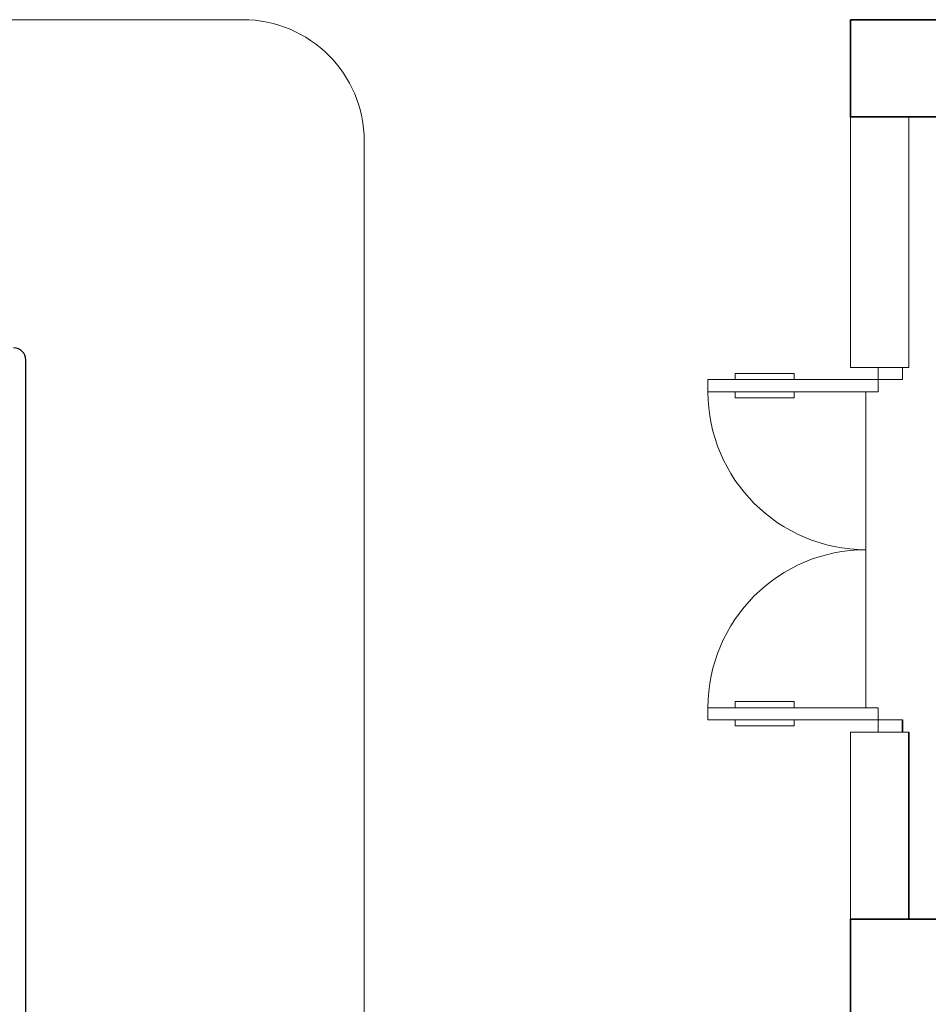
# Model space of a CAD drawing. Header units: millimetres. Extents: x 2842173 to 10151342, y -218675 to 375325.
# Tile 64 of 105: x 2869872 to 2873609, y 204925 to 208975. Entities that reach past the tile are written whole.
import ezdxf

# ---------------------------------------------------------------- set-up
doc = ezdxf.new("R2010")
doc.units = ezdxf.units.MM
for name, color, linetype, lineweight in [('1轮廓实线层', 7, 'Continuous', 18), ('EB0', 7, 'Continuous', 35), ('金属管件', 2, 'Continuous', 18)]:
    doc.layers.add(name, color=color, linetype=linetype, lineweight=lineweight)

msp = doc.modelspace()

# ---------------------------------------------------------------- linework, layer by layer
at = {"layer": '1轮廓实线层'}
for p, q in [((2873288.938, 208974.777), (2879289.057, 208974.785)), ((2873289, 207544.752), (2873288.938, 208974.777)), ((2873288.939, 208694.777), (2873288.939, 208294.777)), ((2873528.999, 208574.777), (2873529, 207544.753)), ((2873289, 207544.752), (2873288.999, 208294.777)), ((2873528.939, 208294.777), (2873528.941, 207544.753)), ((2873529, 207544.753), (2873289, 207544.752)), ((2873402.679, 207544.752), (2873289, 207544.752)), ((2873402.679, 207544.752), (2873502.679, 207544.753)), ((2873402.679, 207544.752), (2873402.68, 207444.752)), ((2873402.68, 207494.752), (2873402.679, 207544.752)), ((2873502.679, 207544.753), (2873502.68, 207494.753)), ((2873502.68, 207494.752), (2873502.679, 207544.753)), ((2873502.679, 207544.753), (2873529, 207544.753)), ((2872702.68, 207494.751), (2873502.68, 207494.753)), ((2872702.68, 207494.751), (2872814.692, 207494.752)), ((2872702.68, 207494.751), (2872702.68, 207444.751)), ((2872702.68, 207444.751), (2872702.68, 207494.751)), ((2872814.692, 207519.752), (2873057.154, 207519.752)), ((2872814.692, 207519.752), (2872814.692, 207494.752)), ((2872814.692, 207494.752), (2872814.692, 207519.752)), ((2872814.692, 207519.752), (2873057.154, 207519.752)), ((2873057.154, 207519.752), (2873057.155, 207494.752)), ((2873057.154, 207519.752), (2873057.155, 207494.752)), ((2873057.155, 207494.752), (2873402.68, 207494.752)), ((2873402.68, 207444.751), (2873402.68, 207494.752)), ((2873402.68, 207494.752), (2873502.68, 207494.752)), ((2872702.68, 207444.751), (2873402.68, 207444.752)), ((2872702.68, 207444.751), (2873352.68, 207444.751)), ((2872814.692, 207419.752), (2872814.692, 207444.752)), ((2873057.155, 207419.752), (2873057.155, 207444.752)), ((2873352.68, 207444.751), (2873352.68, 206794.751)), ((2873352.68, 207444.751), (2873402.68, 207444.751)), ((2872814.692, 207419.752), (2873057.155, 207419.752)), ((2873352.682, 206144.751), (2873352.682, 206794.751)), ((2872702.682, 206144.751), (2873402.682, 206144.752)), ((2872702.682, 206094.751), (2872702.682, 206144.751)), ((2872702.682, 206144.751), (2873352.682, 206144.751)), ((2872702.682, 206094.751), (2872702.682, 206144.751)), ((2872814.694, 206169.752), (2873057.157, 206169.752)), ((2872814.694, 206169.752), (2872814.694, 206144.752)), ((2873057.157, 206169.752), (2873057.157, 206144.752)), ((2873402.682, 206044.752), (2873402.682, 206144.752)), ((2872702.682, 206094.751), (2873502.682, 206094.753)), ((2872814.694, 206094.752), (2872702.682, 206094.751)), ((2872814.694, 206069.752), (2872814.694, 206094.752)), ((2872814.694, 206069.752), (2872814.694, 206094.752)), ((2872814.694, 206069.752), (2873057.157, 206069.752)), ((2873057.157, 206069.752), (2872814.694, 206069.752)), ((2873057.157, 206069.752), (2873057.157, 206094.752)), ((2873402.682, 206094.752), (2873057.157, 206094.752)), ((2873057.157, 206094.752), (2873057.157, 206069.752)), ((2873402.682, 206044.75), (2873402.682, 206094.752)), ((2873288.946, 203594.552), (2873289.002, 206044.752)), ((2873289.002, 206044.752), (2873529.002, 206044.753)), ((2873289.003, 205274.786), (2873289.002, 206044.752)), ((2873289.002, 206044.752), (2873402.682, 206044.75)), ((2873529.002, 206044.753), (2873529.003, 205354.779))]:
    msp.add_line(p, q, dxfattribs=at)
for centre, start, end in [((2873352.68, 207444.751), 180, 270), ((2873352.682, 206144.751), 90, 180)]:
    msp.add_arc(centre, 650, start, end, dxfattribs=at)
at = {"layer": 'EB0'}
for p, q in [((2873502.682, 206044.753), (2873502.682, 206094.753)), ((2873529.002, 206044.753), (2873529.003, 205274.786))]:
    msp.add_line(p, q, dxfattribs=at)
for points in [[(2873288.938, 208974.777), (2873288.939, 208574.777), (2873688.939, 208574.777), (2873688.938, 208974.777), (2873288.938, 208974.777)], [(2873288.944, 205274.786), (2873288.945, 204874.786), (2873688.945, 204874.787), (2873688.944, 205274.787), (2873288.944, 205274.786)]]:
    msp.add_lwpolyline(points, dxfattribs=at)
at = {"layer": '金属管件', "color": 55, "true_color": 0x999b37}
for p, q in [((2870788.938, 208974.783), (2869288.938, 208974.783)), ((2871288.938, 208474.783), (2871288.944, 200034.787))]:
    msp.add_line(p, q, dxfattribs=at)
at = {"layer": '金属管件', "color": 143, "lineweight": 30, "true_color": 0x7aafdf}
msp.add_line((2869896.748, 204475.348), (2869896.748, 207574.777), dxfattribs=at)
at = {"layer": '金属管件', "color": 55, "true_color": 0x999b37}
msp.add_arc((2870788.938, 208474.783), 500, 0, 90, dxfattribs=at)
at = {"layer": '金属管件', "color": 143, "lineweight": 30, "true_color": 0x7aafdf}
msp.add_arc((2869846.748, 207574.777), 50, 0, 90, dxfattribs=at)

doc.saveas('drawing.dxf')
